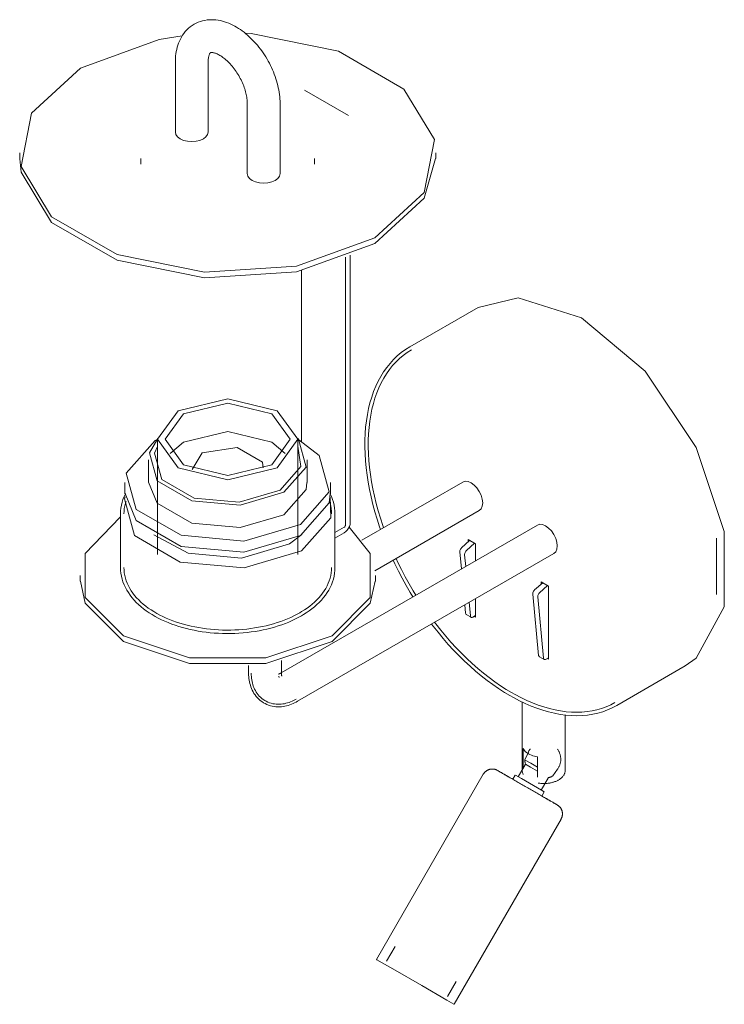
# Model space of a CAD drawing. Header units: millimetres. Extents: x -6679 to -4676, y 0 to 6729.
# Tile 2 of 5: x -5846 to -5642, y 1446 to 1732. Entities that reach past the tile are written whole.
import ezdxf

# ---------------------------------------------------------------- set-up
doc = ezdxf.new("R2010")
doc.units = ezdxf.units.MM
doc.layers.add('Luminarias', color=7, linetype='Continuous', lineweight=20)

# ---------------------------------------------------------------- blocks, each defined once
blk = doc.blocks.new('24032 - 24032 MONTREAL White structure wall lamp with LED reader-488110-00 Isometrico PDF')
at = {"layer": 'Luminarias', "lineweight": 9}
for p, q in [((-7081.61, 1719.65), (-7081.61, 1699.24)), ((-7072.11, 1699.24), (-7072.11, 1719.65)), ((-7031.44, 1704.08), (-7044.17, 1711.42)), ((-7060.77, 1707.62), (-7060.77, 1687.21)), ((-7051.27, 1687.21), (-7051.27, 1707.62)), ((-7126.71, 1693.22), (-7126.71, 1691.59)), ((-7006.17, 1691.59), (-7006.17, 1693.22)), ((-7091.61, 1691.59), (-7091.61, 1689.96)), ((-7041.27, 1689.96), (-7041.27, 1691.59)), ((-7032.34, 1662.96), (-7032.34, 1585.41)), ((-7030.93, 1586.12), (-7030.93, 1663.54)), ((-7045.07, 1609.64), (-7045.07, 1659.1)), ((-6993.9, 1648.42), (-7013.72, 1636.98)), ((-7087.06, 1610.11), (-7087.49, 1609.86)), ((-7086.76, 1610.21), (-7086.76, 1576.79)), ((-7046.13, 1576.81), (-7046.13, 1610.21)), ((-7083.09, 1606.13), (-7079.23, 1609.43)), ((-7089.41, 1604.24), (-7089.41, 1597.71)), ((-7073.81, 1606.3), (-7076.77, 1601.46)), ((-7043.47, 1597.71), (-7043.47, 1604.24)), ((-7086.78, 1600.47), (-7086.83, 1600.36)), ((-7046.05, 1600.36), (-7046.09, 1600.44)), ((-7096.21, 1597.71), (-7096.21, 1594.44)), ((-7036.67, 1594.44), (-7036.67, 1597.71)), ((-6998.3, 1597.84), (-7027.56, 1580.94)), ((-7023.83, 1572.13), (-6993.55, 1589.61)), ((-7097.51, 1588.59), (-7097.51, 1573.08)), ((-7035.37, 1573.08), (-7035.37, 1588.59)), ((-6976.7, 1585.37), (-7050.95, 1542.5)), ((-7032.74, 1584.71), (-7035.37, 1583.19)), ((-7048.57, 1579.9), (-7044.95, 1582.67)), ((-7035.37, 1581.56), (-7032.66, 1583.13)), ((-6996.79, 1581.15), (-6994.67, 1579.93)), ((-6996.79, 1580.48), (-6996.79, 1581.15)), ((-6924.78, 1565.25), (-6924.78, 1581.58)), ((-6998.69, 1578.77), (-6996.34, 1580.89)), ((-6994.92, 1580.07), (-6997.28, 1577.95)), ((-6994.67, 1579.93), (-6994.67, 1574.99)), ((-7046.2, 1534.27), (-6971.95, 1577.14)), ((-6998.75, 1572.64), (-6999.22, 1577.57)), ((-6997.8, 1576.75), (-6997.48, 1573.37)), ((-7109.21, 1570.75), (-7109.21, 1569.12)), ((-7023.67, 1569.12), (-7023.67, 1570.75)), ((-6977.51, 1566.54), (-6975.16, 1568.66)), ((-6973.74, 1567.85), (-6976.1, 1565.73)), ((-6975.58, 1568.29), (-6975.58, 1568.9)), ((-6975.58, 1568.9), (-6973.46, 1567.68)), ((-6973.46, 1567.68), (-6973.46, 1546.45)), ((-6994.67, 1564.02), (-6994.67, 1558.7)), ((-6976.35, 1547.6), (-6978.04, 1565.34)), ((-6976.63, 1564.52), (-6974.94, 1546.78)), ((-6997.53, 1559.82), (-6997.76, 1562.24)), ((-6996.49, 1562.97), (-6996.11, 1559.01)), ((-6997.32, 1559.44), (-6995.91, 1558.63)), ((-6995.4, 1558.68), (-6994.67, 1559.1)), ((-6994.67, 1558.7), (-6994.99, 1558.88)), ((-6976.14, 1547.21), (-6974.73, 1546.4)), ((-6974.22, 1546.45), (-6973.46, 1546.89)), ((-7060.39, 1544.69), (-7060.39, 1542.47)), ((-7050.89, 1542.47), (-7050.89, 1546.14)), ((-6973.46, 1546.45), (-6973.81, 1546.65)), ((-6953.73, 1533.08), (-6933.91, 1544.52)), ((-6981.12, 1534.08), (-6981.12, 1514.33)), ((-6968.62, 1514.33), (-6968.62, 1530.31)), ((-6980.85, 1514.7), (-6980.85, 1520.56)), ((-6979.34, 1519.53), (-6980.36, 1517.32)), ((-6980.16, 1516.02), (-6982.25, 1512.38)), ((-6980.21, 1517.23), (-6978.65, 1516.33)), ((-6980.16, 1516.02), (-6978.75, 1515.2)), ((-6978.65, 1516.33), (-6976.68, 1515.19)), ((-6976.68, 1518.15), (-6976.68, 1512.27)), ((-6992.38, 1513.15), (-7023.38, 1459.45)), ((-6983.11, 1512.88), (-6983.81, 1511.67)), ((-6983.08, 1512.86), (-6981.34, 1511.86)), ((-6978.75, 1515.2), (-6976.68, 1514.01)), ((-6972.26, 1512.64), (-6970.85, 1514.63)), ((-6975.59, 1508.53), (-6973.49, 1512.17)), ((-6975.43, 1506.83), (-6974.73, 1508.04)), ((-7000.86, 1446.45), (-6969.86, 1500.15)), ((-7017.95, 1463.25), (-7020.45, 1458.92)), ((-7002.79, 1448.72), (-7000.29, 1453.05))]:
    blk.add_line(p, q, dxfattribs=at)
for points in [[(-7076.19, 1730.51, 0), (-7076.75, 1730.15, 0), (-7077.29, 1729.76, 0), (-7077.8, 1729.34, 0), (-7078.28, 1728.88, 0), (-7078.73, 1728.39, 0), (-7079.14, 1727.88, 0), (-7079.52, 1727.35, 0), (-7079.86, 1726.8, 0), (-7080.17, 1726.23, 0), (-7080.44, 1725.65, 0), (-7080.69, 1725.06, 0), (-7080.9, 1724.45, 0), (-7081.08, 1723.84, 0), (-7081.23, 1723.23, 0), (-7081.36, 1722.6, 0), (-7081.46, 1721.97, 0), (-7081.53, 1721.34, 0), (-7081.58, 1720.7, 0), (-7081.61, 1720.06, 0), (-7081.61, 1719.65, 0)], [(-7076.19, 1730.51, 0), (-7075.59, 1730.82, 0), (-7074.98, 1731.1, 0), (-7074.36, 1731.33, 0), (-7073.72, 1731.51, 0), (-7073.08, 1731.65, 0), (-7072.43, 1731.76, 0), (-7071.78, 1731.82, 0), (-7071.13, 1731.84, 0), (-7070.49, 1731.82, 0), (-7069.85, 1731.77, 0), (-7069.21, 1731.68, 0), (-7068.58, 1731.56, 0), (-7067.97, 1731.42, 0), (-7067.35, 1731.24, 0), (-7066.75, 1731.04, 0), (-7066.16, 1730.81, 0), (-7065.57, 1730.56, 0), (-7064.99, 1730.28, 0), (-7064.42, 1729.98, 0), (-7063.86, 1729.66, 0), (-7063.31, 1729.32, 0), (-7062.77, 1728.96, 0), (-7062.23, 1728.58, 0), (-7061.71, 1728.18, 0), (-7061.19, 1727.77, 0), (-7060.69, 1727.33, 0), (-7060.19, 1726.88, 0), (-7059.7, 1726.42, 0), (-7059.22, 1725.94, 0), (-7058.75, 1725.44, 0), (-7058.29, 1724.93, 0), (-7057.85, 1724.41, 0), (-7057.41, 1723.87, 0), (-7056.99, 1723.33, 0), (-7056.58, 1722.77, 0), (-7056.18, 1722.2, 0), (-7055.79, 1721.62, 0), (-7055.42, 1721.03, 0), (-7055.06, 1720.43, 0), (-7054.71, 1719.82, 0), (-7054.38, 1719.2, 0), (-7054.06, 1718.58, 0), (-7053.76, 1717.96, 0), (-7053.47, 1717.32, 0), (-7053.2, 1716.68, 0), (-7052.95, 1716.04, 0), (-7052.71, 1715.39, 0), (-7052.49, 1714.74, 0), (-7052.28, 1714.09, 0), (-7052.09, 1713.44, 0), (-7051.93, 1712.78, 0), (-7051.78, 1712.13, 0), (-7051.64, 1711.47, 0), (-7051.53, 1710.82, 0), (-7051.44, 1710.16, 0), (-7051.37, 1709.51, 0), (-7051.31, 1708.86, 0), (-7051.28, 1708.21, 0), (-7051.27, 1707.62, 0)], [(-7109.06, 1717.83, 0), (-7086.35, 1726.07, 0), (-7079.67, 1727.17, 0)], [(-7061.44, 1727.9, 0), (-7059.69, 1727.8, 0), (-7034.38, 1722.69, 0), (-7015.41, 1711.74, 0), (-7006.55, 1697.12, 0), (-7009.55, 1681.73, 0), (-7023.82, 1668.62, 0)], [(-7071.44, 1722.28, 0), (-7071.45, 1722.28, 0), (-7071.46, 1722.27, 0), (-7071.47, 1722.25, 0), (-7071.5, 1722.23, 0), (-7071.52, 1722.2, 0), (-7071.56, 1722.16, 0), (-7071.6, 1722.1, 0), (-7071.65, 1722.02, 0), (-7071.7, 1721.93, 0), (-7071.75, 1721.82, 0), (-7071.81, 1721.68, 0), (-7071.86, 1721.52, 0), (-7071.91, 1721.35, 0), (-7071.96, 1721.15, 0), (-7072.01, 1720.93, 0), (-7072.05, 1720.69, 0), (-7072.08, 1720.43, 0), (-7072.1, 1720.15, 0), (-7072.11, 1719.85, 0), (-7072.11, 1719.65, 0)], [(-7071.44, 1722.28, 0), (-7071.42, 1722.29, 0), (-7071.41, 1722.29, 0), (-7071.39, 1722.3, 0), (-7071.36, 1722.31, 0), (-7071.32, 1722.32, 0), (-7071.27, 1722.33, 0), (-7071.2, 1722.33, 0), (-7071.11, 1722.34, 0), (-7071, 1722.33, 0), (-7070.87, 1722.32, 0), (-7070.73, 1722.3, 0), (-7070.57, 1722.27, 0), (-7070.39, 1722.23, 0), (-7070.19, 1722.17, 0), (-7069.98, 1722.1, 0), (-7069.75, 1722.01, 0), (-7069.51, 1721.91, 0), (-7069.25, 1721.79, 0), (-7068.99, 1721.65, 0), (-7068.72, 1721.49, 0), (-7068.44, 1721.32, 0), (-7068.15, 1721.13, 0), (-7067.85, 1720.92, 0), (-7067.56, 1720.69, 0), (-7067.26, 1720.45, 0), (-7066.95, 1720.19, 0), (-7066.65, 1719.92, 0), (-7066.34, 1719.63, 0), (-7066.04, 1719.32, 0), (-7065.74, 1719.01, 0), (-7065.44, 1718.67, 0), (-7065.15, 1718.33, 0), (-7064.86, 1717.97, 0), (-7064.57, 1717.6, 0), (-7064.29, 1717.22, 0), (-7064.02, 1716.84, 0), (-7063.76, 1716.44, 0), (-7063.5, 1716.04, 0), (-7063.25, 1715.63, 0), (-7063.02, 1715.21, 0), (-7062.79, 1714.79, 0), (-7062.57, 1714.36, 0), (-7062.37, 1713.93, 0), (-7062.17, 1713.5, 0), (-7061.99, 1713.07, 0), (-7061.82, 1712.64, 0), (-7061.66, 1712.21, 0), (-7061.51, 1711.79, 0), (-7061.38, 1711.37, 0), (-7061.26, 1710.95, 0), (-7061.16, 1710.54, 0), (-7061.06, 1710.13, 0), (-7060.98, 1709.73, 0), (-7060.92, 1709.35, 0), (-7060.86, 1708.97, 0), (-7060.82, 1708.6, 0), (-7060.79, 1708.25, 0), (-7060.78, 1707.91, 0), (-7060.77, 1707.62, 0)], [(-7023.82, 1668.62, 0), (-7046.54, 1660.38, 0), (-7073.19, 1658.64, 0), (-7098.51, 1663.76, 0), (-7117.48, 1674.71, 0), (-7126.34, 1689.33, 0), (-7123.33, 1704.72, 0), (-7109.06, 1717.83, 0)], [(-7073.5, 1697.3, 0), (-7074.49, 1696.86, 0), (-7075.63, 1696.59, 0), (-7076.86, 1696.5, 0), (-7078.09, 1696.59, 0), (-7079.24, 1696.86, 0), (-7080.22, 1697.3, 0), (-7080.98, 1697.87, 0), (-7081.45, 1698.53, 0), (-7081.61, 1699.24, 0)], [(-7072.11, 1699.24, 0), (-7072.27, 1698.53, 0), (-7072.75, 1697.87, 0), (-7073.5, 1697.3, 0)], [(-7126.68, 1691.54, 0), (-7126.34, 1687.69, 0), (-7117.48, 1673.08, 0), (-7098.51, 1662.13, 0), (-7073.19, 1657.01, 0), (-7046.54, 1658.74, 0), (-7023.82, 1666.98, 0)], [(-7023.82, 1666.98, 0), (-7009.55, 1680.1, 0), (-7006.2, 1691.64, 0)], [(-7052.67, 1685.27, 0), (-7053.65, 1684.83, 0), (-7054.79, 1684.56, 0), (-7056.02, 1684.47, 0), (-7057.25, 1684.56, 0), (-7058.4, 1684.83, 0), (-7059.38, 1685.27, 0), (-7060.14, 1685.84, 0), (-7060.61, 1686.5, 0), (-7060.77, 1687.21, 0)], [(-7051.27, 1687.21, 0), (-7051.44, 1686.5, 0), (-7051.91, 1685.84, 0), (-7052.67, 1685.27, 0)], [(-6993.9, 1648.42, 0), (-6982.31, 1651.23, 0), (-6963.91, 1645.45, 0)], [(-6963.91, 1645.45, 0), (-6945.5, 1629.97, 0), (-6930.75, 1607.86, 0), (-6922.55, 1583.49, 0), (-6922.55, 1561.69, 0), (-6930.75, 1546.78, 0), (-6933.91, 1544.52, 0)], [(-7013.72, 1636.98, 0), (-7014.97, 1636.2, 0), (-7016.17, 1635.33, 0), (-7017.31, 1634.38, 0), (-7018.4, 1633.34, 0), (-7019.42, 1632.23, 0), (-7020.37, 1631.04, 0), (-7021.27, 1629.78, 0), (-7022.09, 1628.44, 0), (-7022.85, 1627.04, 0), (-7023.55, 1625.58, 0), (-7024.17, 1624.05, 0), (-7024.73, 1622.47, 0), (-7025.22, 1620.83, 0), (-7025.64, 1619.13, 0), (-7025.99, 1617.39, 0), (-7026.27, 1615.59, 0), (-7026.49, 1613.75, 0), (-7026.63, 1611.87, 0), (-7026.71, 1609.95, 0), (-7026.72, 1607.99, 0), (-7026.66, 1606, 0), (-7026.53, 1603.98, 0), (-7026.34, 1601.93, 0), (-7026.08, 1599.85, 0), (-7025.75, 1597.75, 0), (-7025.36, 1595.63, 0), (-7024.91, 1593.5, 0), (-7024.39, 1591.35, 0), (-7023.8, 1589.2, 0), (-7023.16, 1587.04, 0), (-7022.45, 1584.87, 0), (-7022.16, 1584.06, 0)], [(-7013.22, 1636.11, 0), (-7014.41, 1635.37, 0), (-7015.56, 1634.54, 0), (-7016.65, 1633.63, 0), (-7017.68, 1632.64, 0), (-7018.66, 1631.58, 0), (-7019.58, 1630.44, 0), (-7020.43, 1629.22, 0), (-7021.23, 1627.94, 0), (-7021.96, 1626.59, 0), (-7022.63, 1625.18, 0), (-7023.24, 1623.7, 0), (-7023.78, 1622.16, 0), (-7024.25, 1620.56, 0), (-7024.66, 1618.91, 0), (-7025.01, 1617.21, 0), (-7025.28, 1615.46, 0), (-7025.49, 1613.66, 0), (-7025.63, 1611.81, 0), (-7025.71, 1609.93, 0), (-7025.72, 1608.01, 0), (-7025.66, 1606.05, 0), (-7025.54, 1604.06, 0), (-7025.35, 1602.04, 0), (-7025.09, 1599.99, 0), (-7024.77, 1597.92, 0), (-7024.38, 1595.83, 0), (-7023.93, 1593.72, 0), (-7023.42, 1591.6, 0), (-7022.84, 1589.47, 0), (-7022.2, 1587.33, 0), (-7021.51, 1585.19, 0), (-7021.28, 1584.57, 0)], [(-7052.08, 1601.91, 0), (-7046.13, 1610.21, 0), (-7052.08, 1618.5, 0), (-7066.44, 1621.94, 0), (-7080.81, 1618.5, 0)], [(-7080.81, 1618.5, 0), (-7086.76, 1610.21, 0), (-7080.81, 1601.91, 0), (-7066.44, 1598.48, 0), (-7052.08, 1601.91, 0)], [(-7053.65, 1602.82, 0), (-7048.35, 1610.21, 0), (-7053.65, 1617.59, 0), (-7066.44, 1620.65, 0), (-7079.23, 1617.59, 0)], [(-7079.23, 1617.59, 0), (-7084.53, 1610.21, 0), (-7079.23, 1602.82, 0), (-7066.44, 1599.76, 0), (-7053.65, 1602.82, 0)], [(-7079.23, 1609.43, 0), (-7066.44, 1612.49, 0), (-7053.65, 1609.43, 0), (-7049.8, 1606.13, 0)], [(-7087.49, 1609.86, 0), (-7095.85, 1600.4, 0), (-7092.97, 1589.91, 0), (-7079.96, 1582.39, 0), (-7061.79, 1580.73, 0), (-7045.39, 1585.56, 0)], [(-7086.74, 1610.45, 0), (-7089.13, 1606.32, 0), (-7086.91, 1598.22, 0), (-7076.87, 1592.43, 0), (-7062.85, 1591.14, 0), (-7050.2, 1594.86, 0)], [(-7050.2, 1594.86, 0), (-7043.76, 1602.17, 0), (-7045.98, 1610.26, 0), (-7046.15, 1610.45, 0)], [(-7045.39, 1585.56, 0), (-7037.04, 1595.02, 0), (-7039.92, 1605.51, 0), (-7045.83, 1610.11, 0)], [(-7086.82, 1608.1, 0), (-7087.65, 1606.18, 0), (-7085.57, 1598.61, 0), (-7076.19, 1593.2, 0), (-7063.08, 1592, 0), (-7051.26, 1595.48, 0)], [(-7056.13, 1601.96, 0), (-7056.37, 1603.6, 0), (-7063.74, 1607.86, 0), (-7073.81, 1606.3, 0)], [(-7051.26, 1595.48, 0), (-7045.24, 1602.3, 0), (-7046.16, 1608.23, 0)], [(-7050.2, 1588.33, 0), (-7062.85, 1584.61, 0), (-7076.87, 1585.89, 0), (-7086.91, 1591.69, 0), (-7089.37, 1597.76, 0)], [(-7043.52, 1597.66, 0), (-7043.76, 1595.64, 0), (-7050.2, 1588.33, 0)], [(-6998.3, 1597.84, 0), (-6997.6, 1598.05, 0), (-6996.79, 1597.97, 0), (-6995.92, 1597.6, 0), (-6995.05, 1596.97, 0), (-6994.24, 1596.11, 0), (-6993.55, 1595.09, 0), (-6993.01, 1593.98, 0), (-6992.68, 1592.85, 0), (-6992.56, 1591.78, 0)], [(-7097.51, 1588.59, 0), (-7097.49, 1589.44, 0), (-7097.4, 1590.29, 0), (-7097.25, 1591.13, 0), (-7097.05, 1591.96, 0), (-7096.79, 1592.78, 0), (-7096.48, 1593.59, 0), (-7096.11, 1594.38, 0), (-7096.06, 1594.47, 0)], [(-7096.16, 1593.56, 0), (-7096.34, 1592.96, 0), (-7093.42, 1582.29, 0), (-7080.19, 1574.65, 0), (-7061.71, 1572.96, 0), (-7045.04, 1577.86, 0)], [(-7096.16, 1594.51, 0), (-7092.97, 1586.64, 0), (-7079.96, 1579.13, 0), (-7061.79, 1577.47, 0), (-7045.39, 1582.29, 0)], [(-7045.39, 1582.29, 0), (-7037.04, 1591.76, 0), (-7036.73, 1594.38, 0)], [(-7045.04, 1577.86, 0), (-7036.54, 1587.49, 0), (-7036.73, 1593.56, 0)], [(-7035.37, 1588.59, 0), (-7035.4, 1589.44, 0), (-7035.49, 1590.29, 0), (-7035.64, 1591.13, 0), (-7035.84, 1591.96, 0), (-7036.1, 1592.78, 0), (-7036.41, 1593.59, 0), (-7036.77, 1594.38, 0), (-7036.82, 1594.47, 0)], [(-7096.51, 1588.59, 0), (-7096.49, 1589.37, 0), (-7096.41, 1590.15, 0), (-7096.27, 1590.92, 0), (-7096.08, 1591.69, 0), (-7095.91, 1592.23, 0)], [(-7036.37, 1588.59, 0), (-7036.4, 1589.37, 0), (-7036.48, 1590.15, 0), (-7036.61, 1590.92, 0), (-7036.8, 1591.69, 0), (-7036.97, 1592.23, 0)], [(-6992.56, 1591.78, 0), (-6992.68, 1590.85, 0), (-6993.01, 1590.1, 0), (-6993.55, 1589.61, 0)], [(-7097.56, 1587.69, 0), (-7107.76, 1577.14, 0), (-7107.76, 1564.36, 0), (-7096.69, 1553.29, 0), (-7077.51, 1546.9, 0), (-7055.37, 1546.9, 0), (-7036.2, 1553.29, 0)], [(-7036.2, 1553.29, 0), (-7025.13, 1564.36, 0), (-7025.13, 1577.14, 0), (-7031.21, 1584.75, 0)], [(-7032.34, 1585.41, 0), (-7032.35, 1585.28, 0), (-7032.39, 1585.14, 0), (-7032.46, 1585.01, 0), (-7032.54, 1584.89, 0), (-7032.63, 1584.79, 0), (-7032.74, 1584.71, 0)], [(-7032.66, 1583.13, 0), (-7032.21, 1583.46, 0), (-7031.79, 1583.9, 0), (-7031.43, 1584.42, 0), (-7031.16, 1584.99, 0), (-7030.99, 1585.57, 0), (-7030.93, 1586.12, 0)], [(-6976.7, 1585.37, 0), (-6976, 1585.58, 0), (-6975.19, 1585.5, 0), (-6974.32, 1585.13, 0), (-6973.45, 1584.5, 0), (-6972.64, 1583.64, 0), (-6971.95, 1582.62, 0), (-6971.42, 1581.51, 0), (-6971.08, 1580.38, 0), (-6970.97, 1579.31, 0)], [(-7087.86, 1582.5, 0), (-7077.92, 1577.22, 0), (-7062.49, 1575.81, 0), (-7048.57, 1579.9, 0)], [(-6999.22, 1577.57, 0), (-6999.22, 1577.76, 0), (-6999.18, 1577.98, 0), (-6999.1, 1578.2, 0), (-6998.99, 1578.41, 0), (-6998.85, 1578.6, 0), (-6998.69, 1578.77, 0)], [(-6970.97, 1579.31, 0), (-6971.08, 1578.38, 0), (-6971.42, 1577.63, 0), (-6971.95, 1577.14, 0)], [(-7017.67, 1575.68, 0), (-7017.15, 1574.55, 0), (-7016.11, 1572.46, 0), (-7015.03, 1570.39, 0), (-7013.89, 1568.34, 0), (-7012.71, 1566.32, 0), (-7011.92, 1565.03, 0)], [(-6997.28, 1577.95, 0), (-6997.43, 1577.79, 0), (-6997.57, 1577.59, 0), (-6997.68, 1577.38, 0), (-6997.76, 1577.16, 0), (-6997.8, 1576.95, 0), (-6997.8, 1576.75, 0)], [(-7097.51, 1573.08, 0), (-7097.49, 1572.23, 0), (-7097.4, 1571.38, 0), (-7097.25, 1570.54, 0), (-7097.05, 1569.71, 0), (-7096.79, 1568.89, 0), (-7096.48, 1568.08, 0), (-7096.11, 1567.29, 0), (-7095.7, 1566.52, 0), (-7095.24, 1565.77, 0), (-7094.73, 1565.04, 0), (-7094.18, 1564.32, 0), (-7093.59, 1563.63, 0), (-7092.95, 1562.96, 0), (-7092.28, 1562.31, 0), (-7091.57, 1561.68, 0), (-7090.82, 1561.08, 0), (-7090.04, 1560.5, 0), (-7089.22, 1559.94, 0), (-7088.37, 1559.4, 0), (-7087.49, 1558.89, 0), (-7086.58, 1558.4, 0), (-7085.65, 1557.93, 0), (-7084.68, 1557.49, 0), (-7083.69, 1557.07, 0), (-7082.68, 1556.68, 0), (-7081.64, 1556.31, 0), (-7080.58, 1555.97, 0), (-7079.5, 1555.65, 0), (-7078.4, 1555.36, 0), (-7077.29, 1555.1, 0), (-7076.16, 1554.86, 0), (-7075.02, 1554.64, 0), (-7073.86, 1554.46, 0), (-7072.69, 1554.3, 0), (-7071.52, 1554.17, 0), (-7070.34, 1554.07, 0), (-7069.15, 1553.99, 0), (-7067.96, 1553.94, 0), (-7066.77, 1553.92, 0), (-7065.57, 1553.93, 0), (-7064.38, 1553.96, 0), (-7063.19, 1554.02, 0), (-7062, 1554.11, 0), (-7060.82, 1554.23, 0), (-7059.65, 1554.37, 0), (-7058.49, 1554.54, 0), (-7057.34, 1554.74, 0), (-7056.2, 1554.96, 0), (-7055.08, 1555.21, 0), (-7053.98, 1555.49, 0), (-7052.89, 1555.79, 0), (-7051.82, 1556.12, 0), (-7050.77, 1556.48, 0), (-7049.74, 1556.86, 0), (-7048.74, 1557.26, 0), (-7047.76, 1557.69, 0), (-7046.81, 1558.14, 0), (-7045.88, 1558.62, 0), (-7045.07, 1559.07, 0)], [(-7096.51, 1573.08, 0), (-7096.49, 1572.3, 0), (-7096.41, 1571.52, 0), (-7096.27, 1570.74, 0), (-7096.08, 1569.98, 0), (-7095.85, 1569.22, 0), (-7095.56, 1568.47, 0), (-7095.22, 1567.74, 0), (-7094.83, 1567.02, 0), (-7094.4, 1566.32, 0), (-7093.93, 1565.63, 0), (-7093.41, 1564.95, 0), (-7092.84, 1564.3, 0), (-7092.24, 1563.66, 0), (-7091.6, 1563.05, 0), (-7090.92, 1562.45, 0), (-7090.21, 1561.87, 0), (-7089.46, 1561.31, 0), (-7088.67, 1560.77, 0), (-7087.85, 1560.26, 0), (-7087, 1559.76, 0), (-7086.12, 1559.29, 0), (-7085.21, 1558.83, 0), (-7084.28, 1558.4, 0), (-7083.32, 1558, 0), (-7082.33, 1557.62, 0), (-7081.32, 1557.26, 0), (-7080.28, 1556.92, 0), (-7079.23, 1556.61, 0), (-7078.16, 1556.33, 0), (-7077.07, 1556.07, 0), (-7075.96, 1555.84, 0), (-7074.85, 1555.63, 0), (-7073.71, 1555.45, 0), (-7072.57, 1555.29, 0), (-7071.42, 1555.17, 0), (-7070.26, 1555.06, 0), (-7069.1, 1554.99, 0), (-7067.93, 1554.94, 0), (-7066.76, 1554.92, 0), (-7065.59, 1554.93, 0), (-7064.42, 1554.96, 0), (-7063.25, 1555.02, 0), (-7062.09, 1555.11, 0), (-7060.93, 1555.22, 0), (-7059.79, 1555.36, 0), (-7058.65, 1555.53, 0), (-7057.52, 1555.72, 0), (-7056.41, 1555.94, 0), (-7055.31, 1556.19, 0), (-7054.23, 1556.46, 0), (-7053.17, 1556.75, 0), (-7052.12, 1557.07, 0), (-7051.1, 1557.42, 0), (-7050.1, 1557.79, 0), (-7049.12, 1558.18, 0), (-7048.17, 1558.6, 0), (-7047.25, 1559.04, 0), (-7046.35, 1559.5, 0), (-7045.57, 1559.94, 0)], [(-7036.37, 1573.08, 0), (-7036.4, 1572.3, 0), (-7036.48, 1571.52, 0), (-7036.61, 1570.74, 0), (-7036.8, 1569.98, 0), (-7037.04, 1569.22, 0), (-7037.33, 1568.47, 0), (-7037.67, 1567.74, 0), (-7038.05, 1567.02, 0), (-7038.48, 1566.32, 0), (-7038.96, 1565.63, 0), (-7039.48, 1564.95, 0), (-7040.04, 1564.3, 0), (-7040.64, 1563.66, 0), (-7041.28, 1563.05, 0), (-7041.96, 1562.45, 0), (-7042.68, 1561.87, 0), (-7043.43, 1561.31, 0), (-7044.22, 1560.77, 0), (-7045.03, 1560.26, 0), (-7045.57, 1559.94, 0)], [(-7035.37, 1573.08, 0), (-7035.4, 1572.23, 0), (-7035.49, 1571.38, 0), (-7035.64, 1570.54, 0), (-7035.84, 1569.71, 0), (-7036.1, 1568.89, 0), (-7036.41, 1568.08, 0), (-7036.77, 1567.29, 0), (-7037.18, 1566.52, 0), (-7037.65, 1565.77, 0), (-7038.15, 1565.04, 0), (-7038.7, 1564.32, 0), (-7039.3, 1563.63, 0), (-7039.93, 1562.96, 0), (-7040.61, 1562.31, 0), (-7041.32, 1561.68, 0), (-7042.07, 1561.08, 0), (-7042.85, 1560.5, 0), (-7043.67, 1559.94, 0), (-7044.51, 1559.4, 0), (-7045.07, 1559.07, 0)], [(-7018.54, 1575.18, 0), (-7018.05, 1574.12, 0), (-7017, 1572.01, 0), (-7015.91, 1569.92, 0), (-7014.76, 1567.85, 0), (-7013.57, 1565.81, 0), (-7012.78, 1564.53, 0)], [(-7036.2, 1551.65, 0), (-7055.37, 1545.26, 0), (-7077.51, 1545.26, 0), (-7096.69, 1551.65, 0), (-7107.76, 1562.72, 0), (-7109.14, 1569.12, 0)], [(-7023.74, 1569.12, 0), (-7025.13, 1562.72, 0), (-7036.2, 1551.65, 0)], [(-6978.04, 1565.34, 0), (-6978.04, 1565.54, 0), (-6978, 1565.75, 0), (-6977.92, 1565.97, 0), (-6977.81, 1566.18, 0), (-6977.67, 1566.38, 0), (-6977.51, 1566.54, 0)], [(-6976.1, 1565.73, 0), (-6976.26, 1565.56, 0), (-6976.39, 1565.37, 0), (-6976.5, 1565.15, 0), (-6976.58, 1564.93, 0), (-6976.62, 1564.72, 0), (-6976.63, 1564.52, 0)], [(-6997.29, 1559.43, 0), (-6997.41, 1559.51, 0), (-6997.49, 1559.65, 0), (-6997.53, 1559.82, 0)], [(-6996.11, 1559.01, 0), (-6996.07, 1558.83, 0), (-6995.99, 1558.7, 0), (-6995.88, 1558.61, 0), (-6995.74, 1558.58, 0), (-6995.57, 1558.6, 0), (-6995.4, 1558.68, 0)], [(-7007.39, 1556.68, 0), (-7006.95, 1556.1, 0), (-7005.51, 1554.28, 0), (-7004.03, 1552.51, 0), (-7002.53, 1550.78, 0), (-7000.99, 1549.11, 0), (-6999.43, 1547.5, 0), (-6997.85, 1545.94, 0), (-6996.24, 1544.45, 0), (-6994.61, 1543.02, 0), (-6992.96, 1541.65, 0), (-6991.3, 1540.35, 0), (-6989.63, 1539.12, 0), (-6987.94, 1537.96, 0), (-6986.25, 1536.87, 0), (-6984.71, 1535.95, 0)], [(-7006.51, 1557.18, 0), (-7006.16, 1556.71, 0), (-7004.73, 1554.91, 0), (-7003.27, 1553.15, 0), (-7001.78, 1551.45, 0), (-7000.27, 1549.8, 0), (-6998.72, 1548.21, 0), (-6997.16, 1546.67, 0), (-6995.57, 1545.19, 0), (-6993.96, 1543.78, 0), (-6992.34, 1542.43, 0), (-6990.7, 1541.14, 0), (-6989.05, 1539.93, 0), (-6987.39, 1538.79, 0), (-6985.72, 1537.72, 0), (-6984.21, 1536.82, 0)], [(-6976.12, 1547.2, 0), (-6976.23, 1547.29, 0), (-6976.31, 1547.42, 0), (-6976.35, 1547.6, 0)], [(-6974.94, 1546.78, 0), (-6974.9, 1546.61, 0), (-6974.82, 1546.47, 0), (-6974.7, 1546.38, 0), (-6974.56, 1546.35, 0), (-6974.39, 1546.37, 0), (-6974.22, 1546.45, 0)], [(-7046.2, 1534.27, 0), (-7046.63, 1534.03, 0), (-7047.07, 1533.81, 0), (-7047.51, 1533.6, 0), (-7047.97, 1533.42, 0), (-7048.44, 1533.24, 0), (-7048.91, 1533.09, 0), (-7049.4, 1532.96, 0), (-7049.89, 1532.85, 0), (-7050.39, 1532.77, 0), (-7050.9, 1532.71, 0), (-7051.42, 1532.68, 0), (-7051.95, 1532.67, 0), (-7052.48, 1532.7, 0), (-7053.02, 1532.76, 0), (-7053.55, 1532.86, 0), (-7054.09, 1532.99, 0), (-7054.61, 1533.16, 0), (-7055.13, 1533.37, 0), (-7055.64, 1533.61, 0), (-7056.12, 1533.88, 0), (-7056.59, 1534.19, 0), (-7057.03, 1534.53, 0), (-7057.45, 1534.89, 0), (-7057.84, 1535.28, 0), (-7058.2, 1535.69, 0), (-7058.53, 1536.12, 0), (-7058.83, 1536.57, 0), (-7059.09, 1537.02, 0), (-7059.33, 1537.48, 0), (-7059.55, 1537.96, 0), (-7059.73, 1538.43, 0), (-7059.89, 1538.91, 0), (-7060.03, 1539.4, 0), (-7060.14, 1539.89, 0), (-7060.23, 1540.37, 0), (-7060.3, 1540.86, 0), (-7060.35, 1541.35, 0), (-7060.38, 1541.84, 0), (-7060.39, 1542.34, 0), (-7060.39, 1542.47, 0)], [(-7046.57, 1534.92, 0), (-7046.98, 1534.7, 0), (-7047.39, 1534.49, 0), (-7047.81, 1534.29, 0), (-7048.24, 1534.11, 0), (-7048.68, 1533.95, 0), (-7049.12, 1533.81, 0), (-7049.57, 1533.69, 0), (-7050.03, 1533.59, 0), (-7050.5, 1533.51, 0), (-7050.97, 1533.46, 0), (-7051.45, 1533.43, 0), (-7051.93, 1533.42, 0), (-7052.42, 1533.45, 0), (-7052.91, 1533.51, 0), (-7053.4, 1533.59, 0), (-7053.88, 1533.71, 0), (-7054.36, 1533.87, 0), (-7054.83, 1534.05, 0), (-7055.29, 1534.27, 0), (-7055.73, 1534.52, 0), (-7056.16, 1534.8, 0), (-7056.56, 1535.11, 0), (-7056.94, 1535.44, 0), (-7057.29, 1535.8, 0), (-7057.62, 1536.17, 0), (-7057.92, 1536.56, 0), (-7058.19, 1536.97, 0), (-7058.44, 1537.38, 0), (-7058.66, 1537.81, 0), (-7058.85, 1538.24, 0), (-7059.03, 1538.69, 0), (-7059.17, 1539.13, 0), (-7059.3, 1539.58, 0), (-7059.4, 1540.04, 0), (-7059.49, 1540.49, 0), (-7059.55, 1540.95, 0), (-7059.6, 1541.42, 0), (-7059.63, 1541.88, 0), (-7059.64, 1542.34, 0), (-7059.64, 1542.47, 0)], [(-7051.75, 1541.42, 0), (-7051.73, 1541.42, 0), (-7051.7, 1541.41, 0), (-7051.67, 1541.4, 0), (-7051.63, 1541.38, 0), (-7051.59, 1541.36, 0), (-7051.55, 1541.34, 0), (-7051.51, 1541.32, 0), (-7051.48, 1541.29, 0), (-7051.46, 1541.27, 0), (-7051.44, 1541.25, 0), (-7051.43, 1541.24, 0), (-7051.42, 1541.23, 0)], [(-7051.74, 1542.17, 0), (-7051.72, 1542.18, 0), (-7051.67, 1542.19, 0), (-7051.62, 1542.2, 0), (-7051.54, 1542.22, 0), (-7051.46, 1542.25, 0), (-7051.36, 1542.29, 0), (-7051.25, 1542.34, 0), (-7051.12, 1542.4, 0), (-7050.99, 1542.48, 0), (-7050.95, 1542.5, 0)], [(-7050.78, 1541.61, 0), (-7050.78, 1541.62, 0), (-7050.79, 1541.64, 0), (-7050.8, 1541.68, 0), (-7050.82, 1541.74, 0), (-7050.84, 1541.81, 0), (-7050.85, 1541.9, 0), (-7050.87, 1542.01, 0), (-7050.88, 1542.13, 0), (-7050.89, 1542.27, 0), (-7050.89, 1542.42, 0), (-7050.89, 1542.47, 0)], [(-6953.73, 1533.08, 0), (-6955.04, 1532.38, 0), (-6956.39, 1531.78, 0), (-6957.78, 1531.27, 0), (-6959.22, 1530.85, 0), (-6960.69, 1530.52, 0), (-6962.2, 1530.29, 0), (-6963.74, 1530.14, 0), (-6965.31, 1530.09, 0), (-6966.9, 1530.14, 0), (-6968.52, 1530.27, 0), (-6970.15, 1530.49, 0), (-6971.8, 1530.8, 0), (-6973.47, 1531.2, 0), (-6975.15, 1531.68, 0), (-6976.83, 1532.25, 0), (-6978.53, 1532.9, 0), (-6980.23, 1533.63, 0), (-6981.93, 1534.45, 0), (-6983.63, 1535.34, 0), (-6984.71, 1535.95, 0)], [(-6954.23, 1533.94, 0), (-6955.47, 1533.28, 0), (-6956.76, 1532.71, 0), (-6958.1, 1532.22, 0), (-6959.47, 1531.82, 0), (-6960.88, 1531.5, 0), (-6962.33, 1531.28, 0), (-6963.81, 1531.14, 0), (-6965.31, 1531.09, 0), (-6966.85, 1531.13, 0), (-6968.41, 1531.26, 0), (-6969.99, 1531.48, 0), (-6971.6, 1531.78, 0), (-6973.21, 1532.16, 0), (-6974.85, 1532.63, 0), (-6976.5, 1533.19, 0), (-6978.15, 1533.83, 0), (-6979.81, 1534.54, 0), (-6981.48, 1535.34, 0), (-6983.15, 1536.22, 0), (-6984.21, 1536.82, 0)], [(-6980.85, 1520.56, 0), (-6980.23, 1519.75, 0), (-6979.29, 1519.05, 0)], [(-6979.34, 1519.53, 0), (-6979.26, 1519.71, 0), (-6979.17, 1519.88, 0), (-6979.07, 1520.05, 0), (-6978.96, 1520.22, 0), (-6978.85, 1520.38, 0), (-6978.79, 1520.46, 0)], [(-6979.29, 1519.05, 0), (-6978.08, 1518.51, 0), (-6976.68, 1518.15, 0)], [(-6970.93, 1520.43, 0), (-6970.82, 1520.28, 0), (-6970.71, 1520.11, 0), (-6970.61, 1519.94, 0), (-6970.51, 1519.77, 0), (-6970.42, 1519.6, 0), (-6970.34, 1519.42, 0), (-6970.27, 1519.24, 0), (-6970.2, 1519.05, 0), (-6970.14, 1518.86, 0), (-6970.09, 1518.68, 0), (-6970.05, 1518.48, 0), (-6970.01, 1518.29, 0), (-6969.98, 1518.1, 0), (-6969.96, 1517.9, 0), (-6969.95, 1517.71, 0), (-6969.94, 1517.51, 0), (-6969.94, 1517.31, 0), (-6969.95, 1517.12, 0), (-6969.97, 1516.92, 0), (-6970, 1516.73, 0), (-6970.03, 1516.53, 0), (-6970.07, 1516.34, 0), (-6970.12, 1516.15, 0), (-6970.18, 1515.96, 0), (-6970.24, 1515.78, 0), (-6970.32, 1515.59, 0), (-6970.39, 1515.41, 0), (-6970.48, 1515.24, 0), (-6970.57, 1515.07, 0), (-6970.67, 1514.9, 0), (-6970.78, 1514.73, 0), (-6970.85, 1514.63, 0)], [(-6980.16, 1516.02, 0), (-6980.2, 1516.16, 0), (-6980.24, 1516.31, 0), (-6980.28, 1516.45, 0), (-6980.3, 1516.6, 0), (-6980.33, 1516.75, 0), (-6980.34, 1516.9, 0), (-6980.35, 1517.05, 0), (-6980.36, 1517.2, 0), (-6980.36, 1517.32, 0)], [(-6992.38, 1513.15, 0), (-6992.31, 1513.25, 0), (-6992.25, 1513.35, 0), (-6992.18, 1513.45, 0), (-6992.1, 1513.55, 0), (-6992.03, 1513.64, 0), (-6991.95, 1513.73, 0), (-6991.86, 1513.81, 0), (-6991.77, 1513.89, 0), (-6991.68, 1513.97, 0), (-6991.59, 1514.04, 0), (-6991.49, 1514.11, 0), (-6991.39, 1514.18, 0), (-6991.29, 1514.24, 0), (-6991.18, 1514.3, 0), (-6991.08, 1514.35, 0), (-6990.97, 1514.4, 0), (-6990.86, 1514.45, 0), (-6990.74, 1514.49, 0), (-6990.63, 1514.53, 0), (-6990.51, 1514.56, 0), (-6990.4, 1514.59, 0), (-6990.28, 1514.61, 0), (-6990.16, 1514.63, 0), (-6990.04, 1514.64, 0), (-6989.92, 1514.65, 0), (-6989.8, 1514.65, 0), (-6989.68, 1514.65, 0), (-6989.56, 1514.64, 0), (-6989.44, 1514.63, 0), (-6989.33, 1514.61, 0), (-6989.21, 1514.59, 0), (-6989.09, 1514.57, 0), (-6988.97, 1514.54, 0), (-6988.86, 1514.5, 0), (-6988.75, 1514.47, 0), (-6988.63, 1514.42, 0), (-6988.52, 1514.37, 0), (-6988.42, 1514.32, 0), (-6988.31, 1514.26, 0), (-6988.28, 1514.25, 0)], [(-6984.62, 1512.13, 0), (-6984.9, 1512.3, 0), (-6985.17, 1512.45, 0), (-6985.43, 1512.6, 0), (-6985.68, 1512.75, 0), (-6985.93, 1512.89, 0), (-6986.16, 1513.02, 0), (-6986.38, 1513.15, 0), (-6986.59, 1513.27, 0), (-6986.79, 1513.39, 0), (-6986.98, 1513.5, 0), (-6987.16, 1513.6, 0), (-6987.32, 1513.69, 0), (-6987.48, 1513.78, 0), (-6987.62, 1513.86, 0), (-6987.74, 1513.94, 0), (-6987.86, 1514, 0), (-6987.96, 1514.06, 0), (-6988.04, 1514.11, 0), (-6988.12, 1514.15, 0), (-6988.18, 1514.19, 0), (-6988.23, 1514.21, 0), (-6988.26, 1514.23, 0), (-6988.28, 1514.25, 0), (-6988.28, 1514.25, 0)], [(-6988.28, 1514.25, 0), (-6988.28, 1514.24, 0), (-6988.26, 1514.23, 0), (-6988.22, 1514.21, 0), (-6988.17, 1514.18, 0), (-6988.11, 1514.15, 0), (-6988.03, 1514.1, 0), (-6987.95, 1514.05, 0), (-6987.84, 1513.99, 0), (-6987.73, 1513.93, 0), (-6987.6, 1513.85, 0), (-6987.46, 1513.77, 0), (-6987.3, 1513.68, 0), (-6987.14, 1513.59, 0), (-6986.96, 1513.48, 0), (-6986.77, 1513.37, 0), (-6986.57, 1513.26, 0), (-6986.36, 1513.14, 0), (-6986.13, 1513.01, 0), (-6985.9, 1512.87, 0), (-6985.66, 1512.73, 0), (-6985.4, 1512.58, 0), (-6985.14, 1512.43, 0), (-6984.87, 1512.28, 0), (-6984.62, 1512.13, 0)], [(-6981.12, 1514.33, 0), (-6981.11, 1514.16, 0), (-6981.1, 1513.98, 0), (-6981.07, 1513.81, 0), (-6981.02, 1513.64, 0), (-6980.97, 1513.47, 0), (-6980.91, 1513.31, 0), (-6980.83, 1513.15, 0), (-6980.81, 1513.11, 0)], [(-6968.62, 1514.33, 0), (-6968.63, 1514.16, 0), (-6968.64, 1513.98, 0), (-6968.67, 1513.81, 0), (-6968.72, 1513.64, 0), (-6968.77, 1513.47, 0), (-6968.83, 1513.31, 0), (-6968.91, 1513.15, 0), (-6968.99, 1512.99, 0), (-6969.08, 1512.84, 0), (-6969.19, 1512.69, 0), (-6969.3, 1512.54, 0), (-6969.42, 1512.4, 0), (-6969.55, 1512.27, 0), (-6969.69, 1512.14, 0), (-6969.83, 1512.01, 0), (-6969.98, 1511.89, 0), (-6970.14, 1511.77, 0), (-6970.3, 1511.66, 0), (-6970.47, 1511.55, 0), (-6970.65, 1511.45, 0), (-6970.83, 1511.35, 0), (-6971.02, 1511.25, 0), (-6971.22, 1511.16, 0), (-6971.42, 1511.08, 0), (-6971.62, 1511, 0), (-6971.83, 1510.93, 0), (-6972.04, 1510.86, 0), (-6972.26, 1510.8, 0), (-6972.48, 1510.74, 0), (-6972.7, 1510.68, 0), (-6972.93, 1510.64, 0), (-6973.15, 1510.59, 0), (-6973.39, 1510.56, 0), (-6973.62, 1510.52, 0), (-6973.85, 1510.5, 0), (-6974.09, 1510.48, 0), (-6974.33, 1510.46, 0), (-6974.57, 1510.45, 0), (-6974.81, 1510.45, 0), (-6975.04, 1510.45, 0), (-6975.28, 1510.46, 0), (-6975.52, 1510.47, 0), (-6975.76, 1510.49, 0), (-6975.99, 1510.51, 0), (-6976.23, 1510.54, 0), (-6976.46, 1510.57, 0), (-6976.46, 1510.57, 0)], [(-6972.26, 1512.64, 0), (-6972.39, 1512.57, 0), (-6972.53, 1512.5, 0), (-6972.66, 1512.43, 0), (-6972.8, 1512.37, 0), (-6972.94, 1512.32, 0), (-6973.08, 1512.27, 0), (-6973.23, 1512.23, 0), (-6973.37, 1512.19, 0), (-6973.49, 1512.17, 0)], [(-6970.96, 1504.24, 0), (-6970.96, 1504.25, 0), (-6970.98, 1504.26, 0), (-6971.02, 1504.28, 0), (-6971.07, 1504.31, 0), (-6971.13, 1504.34, 0), (-6971.2, 1504.39, 0), (-6971.29, 1504.44, 0), (-6971.4, 1504.5, 0), (-6971.51, 1504.57, 0), (-6971.64, 1504.64, 0), (-6971.78, 1504.72, 0), (-6971.94, 1504.81, 0), (-6972.1, 1504.91, 0), (-6972.28, 1505.01, 0), (-6972.47, 1505.12, 0), (-6972.67, 1505.23, 0), (-6972.88, 1505.36, 0), (-6973.11, 1505.49, 0), (-6973.34, 1505.62, 0), (-6973.58, 1505.76, 0), (-6973.84, 1505.91, 0), (-6974.1, 1506.06, 0), (-6974.37, 1506.22, 0), (-6974.65, 1506.38, 0), (-6974.94, 1506.54, 0), (-6975.23, 1506.71, 0), (-6975.54, 1506.89, 0), (-6975.85, 1507.07, 0), (-6976.16, 1507.25, 0), (-6976.48, 1507.43, 0), (-6976.81, 1507.62, 0), (-6977.14, 1507.81, 0), (-6977.47, 1508, 0), (-6977.81, 1508.2, 0), (-6978.15, 1508.4, 0), (-6978.49, 1508.59, 0), (-6978.83, 1508.79, 0), (-6979.18, 1508.99, 0), (-6979.53, 1509.19, 0), (-6979.87, 1509.39, 0), (-6980.22, 1509.59, 0), (-6980.56, 1509.79, 0), (-6980.91, 1509.99, 0), (-6981.25, 1510.19, 0), (-6981.59, 1510.38, 0), (-6981.92, 1510.58, 0), (-6982.26, 1510.77, 0), (-6982.58, 1510.96, 0), (-6982.91, 1511.14, 0), (-6983.23, 1511.33, 0), (-6983.54, 1511.51, 0), (-6983.84, 1511.68, 0), (-6984.14, 1511.86, 0), (-6984.43, 1512.03, 0), (-6984.62, 1512.13, 0)], [(-6981.34, 1511.86, 0), (-6975.5, 1508.48, 0), (-6974.79, 1508.07, 0)], [(-6974.62, 1506.36, 0), (-6974.34, 1506.2, 0), (-6974.07, 1506.04, 0), (-6973.81, 1505.89, 0), (-6973.55, 1505.74, 0), (-6973.31, 1505.6, 0), (-6973.08, 1505.47, 0), (-6972.86, 1505.34, 0), (-6972.65, 1505.22, 0), (-6972.45, 1505.1, 0), (-6972.26, 1505, 0), (-6972.08, 1504.89, 0), (-6971.92, 1504.8, 0), (-6971.76, 1504.71, 0), (-6971.62, 1504.63, 0), (-6971.5, 1504.56, 0), (-6971.38, 1504.49, 0), (-6971.28, 1504.43, 0), (-6971.2, 1504.38, 0), (-6971.12, 1504.34, 0), (-6971.06, 1504.3, 0), (-6971.01, 1504.28, 0), (-6970.98, 1504.26, 0), (-6970.96, 1504.25, 0), (-6970.96, 1504.24, 0)], [(-6970.96, 1504.24, 0), (-6970.85, 1504.18, 0), (-6970.75, 1504.12, 0), (-6970.66, 1504.05, 0), (-6970.56, 1503.97, 0), (-6970.47, 1503.9, 0), (-6970.38, 1503.81, 0), (-6970.3, 1503.73, 0), (-6970.22, 1503.64, 0), (-6970.14, 1503.55, 0), (-6970.06, 1503.46, 0), (-6969.99, 1503.36, 0), (-6969.93, 1503.26, 0), (-6969.87, 1503.16, 0), (-6969.81, 1503.05, 0), (-6969.75, 1502.95, 0), (-6969.7, 1502.84, 0), (-6969.66, 1502.73, 0), (-6969.62, 1502.61, 0), (-6969.58, 1502.5, 0), (-6969.55, 1502.38, 0), (-6969.52, 1502.27, 0), (-6969.5, 1502.15, 0), (-6969.48, 1502.03, 0), (-6969.47, 1501.91, 0), (-6969.46, 1501.79, 0), (-6969.46, 1501.67, 0), (-6969.46, 1501.55, 0), (-6969.47, 1501.43, 0), (-6969.48, 1501.31, 0), (-6969.49, 1501.19, 0), (-6969.51, 1501.08, 0), (-6969.54, 1500.96, 0), (-6969.57, 1500.84, 0), (-6969.6, 1500.73, 0), (-6969.64, 1500.61, 0), (-6969.69, 1500.5, 0), (-6969.73, 1500.39, 0), (-6969.79, 1500.29, 0), (-6969.84, 1500.18, 0), (-6969.86, 1500.15, 0)], [(-7023.32, 1459.42, 0), (-7023.22, 1459.36, 0), (-7018.62, 1456.71, 0)], [(-7018.62, 1456.71, 0), (-7010.22, 1451.86, 0), (-7002.93, 1447.65, 0), (-7000.9, 1446.48, 0)]]:
    blk.add_polyline3d(points, dxfattribs=at)

msp = doc.modelspace()

# ---------------------------------------------------------------- block references
at = {"layer": 'Luminarias', "lineweight": 9}
msp.add_blockref('24032 - 24032 MONTREAL White structure wall lamp with LED reader-488110-00 Isometrico PDF', (1280.83, 0), dxfattribs=at)

doc.saveas('drawing.dxf')
